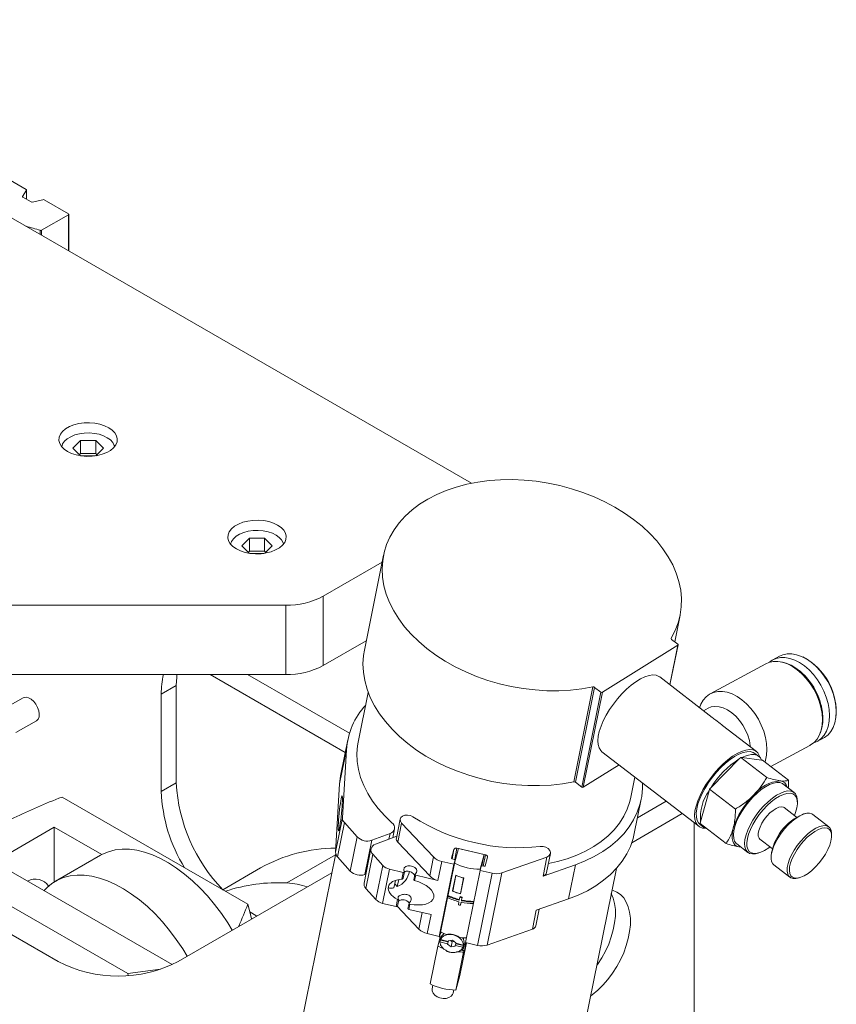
# Model space of a CAD drawing. Header units: millimetres. Extents: x 50 to 2915, y 50 to 2050.
# Tile 44 of 48: x 2538 to 2692, y 1491 to 1677. Entities that reach past the tile are written whole.
import ezdxf

# ---------------------------------------------------------------- set-up
doc = ezdxf.new("R2010")
doc.units = ezdxf.units.MM
doc.header["$LTSCALE"] = 10

msp = doc.modelspace()

# ---------------------------------------------------------------- linework, layer by layer
at = {"color": 7, "linetype": 'Continuous', "lineweight": 15}
for p, q in [((2623.501, 1589.42), (2376.951, 1731.751)), ((2496.275, 1669.803), (2539.6, 1644.792)), ((2538.888, 1643.502), (2539.646, 1644.669)), ((2539.659, 1642.962), (2539.659, 1644.71)), ((2540.519, 1642.465), (2538.934, 1643.38)), ((2542.753, 1642.876), (2540.731, 1642.438)), ((2547.54, 1640.208), (2542.964, 1642.85)), ((2542.479, 1637.123), (2547.54, 1640.045)), ((2547.599, 1633.238), (2547.599, 1640.126)), ((2548.366, 1596.022), (2549.809, 1597.466)), ((2549.809, 1597.466), (2552.696, 1597.466)), ((2549.809, 1595.016), (2549.809, 1597.466)), ((2552.696, 1597.466), (2554.139, 1596.022)), ((2552.696, 1595.016), (2552.696, 1597.466)), ((2549.794, 1594.594), (2548.366, 1596.022)), ((2549.809, 1595.016), (2549.591, 1594.798)), ((2552.696, 1595.016), (2549.809, 1595.016)), ((2552.614, 1594.579), (2549.891, 1594.579)), ((2552.914, 1594.798), (2552.696, 1595.016)), ((2554.139, 1596.022), (2552.711, 1594.594)), ((2580.185, 1577.653), (2581.629, 1579.096)), ((2581.629, 1579.096), (2584.516, 1579.096)), ((2581.629, 1576.647), (2581.629, 1579.096)), ((2584.516, 1579.096), (2585.959, 1577.653)), ((2584.516, 1576.647), (2584.516, 1579.096)), ((2581.614, 1576.225), (2580.185, 1577.653)), ((2581.629, 1576.647), (2581.41, 1576.428)), ((2584.516, 1576.647), (2581.629, 1576.647)), ((2584.433, 1576.21), (2581.711, 1576.21)), ((2584.734, 1576.428), (2584.516, 1576.647)), ((2585.959, 1577.653), (2584.53, 1576.225)), ((2606.919, 1575.853), (2603.3, 1557.961)), ((2595.547, 1568.119), (2606.651, 1574.529)), ((2595.547, 1568.119), (2595.547, 1555.054)), ((2491.462, 1566.428), (2588.476, 1566.428)), ((2588.476, 1566.428), (2588.476, 1553.363)), ((2661.773, 1559.536), (2662.787, 1564.554)), ((2595.547, 1555.054), (2603.659, 1559.737)), ((2661.172, 1559.999), (2662.348, 1559.092)), ((2662.354, 1558.896), (2648.14, 1550.013)), ((2660.881, 1551.419), (2662.407, 1558.967)), ((2678.913, 1555.392), (2668.466, 1549.727)), ((2681.532, 1556.813), (2680.249, 1556.117)), ((2685.455, 1553.937), (2685.394, 1553.988)), ((2588.476, 1553.363), (2491.462, 1553.363)), ((2599.703, 1538.66), (2574.232, 1553.363)), ((2600.5, 1542.282), (2581.304, 1553.363)), ((2668.842, 1545.27), (2658.95, 1552.91)), ((2567.869, 1551.316), (2565.041, 1549.683)), ((2567.869, 1551.316), (2567.869, 1532.943)), ((2604.035, 1549.994), (2602.141, 1540.629)), ((2646.359, 1551.019), (2642.74, 1533.127)), ((2643.066, 1533.053), (2646.685, 1550.945)), ((2644.242, 1532.145), (2647.86, 1550.038)), ((2648.14, 1550.013), (2644.521, 1532.12)), ((2646.685, 1550.945), (2647.86, 1550.038)), ((2539.042, 1548.988), (2535.153, 1546.743)), ((2565.041, 1531.311), (2565.041, 1549.683)), ((2668.048, 1547.011), (2667.19, 1546.546)), ((2689.614, 1546.207), (2689.605, 1546.285)), ((2537.653, 1542.412), (2541.542, 1544.657)), ((2677.169, 1538.84), (2670.77, 1543.782)), ((2600.181, 1541.026), (2598.878, 1534.584)), ((2688.592, 1540.733), (2689.875, 1541.43)), ((2598.639, 1532.739), (2599.942, 1539.18)), ((2599.942, 1539.18), (2599.185, 1526.333)), ((2648.07, 1538.822), (2666.289, 1524.752)), ((2679.889, 1536.014), (2687.256, 1540.009)), ((2668.611, 1532.071), (2673.925, 1537.45)), ((2673.925, 1537.45), (2674.215, 1537.744)), ((2679.103, 1533.969), (2674.215, 1537.744)), ((2674.215, 1537.744), (2674.419, 1537.718)), ((2674.419, 1537.718), (2678.136, 1537.237)), ((2677.612, 1537.935), (2676.897, 1538.488)), ((2678.136, 1537.237), (2678.339, 1537.211)), ((2683.227, 1533.436), (2678.339, 1537.211)), ((2644.521, 1532.12), (2651.279, 1536.344)), ((2484.784, 1534.382), (2545.596, 1499.276)), ((2653.501, 1530.242), (2654.269, 1534.035)), ((2567.869, 1532.943), (2565.041, 1531.311)), ((2598.639, 1532.739), (2597.882, 1519.892)), ((2643.066, 1533.053), (2644.242, 1532.145)), ((2666.637, 1525.597), (2668.233, 1531.457)), ((2668.233, 1531.457), (2668.32, 1531.777)), ((2668.32, 1531.777), (2668.611, 1532.071)), ((2673.208, 1528.002), (2668.32, 1531.777)), ((2684.256, 1531.124), (2682.166, 1532.738)), ((2581.36, 1510.055), (2546.334, 1530.276)), ((2654.159, 1523.404), (2655.462, 1529.846)), ((2660.156, 1529.489), (2654.76, 1526.373)), ((2684.882, 1529.238), (2684.877, 1529.576)), ((2684.741, 1526.485), (2682.407, 1528.287)), ((2597.882, 1519.892), (2599.185, 1526.333)), ((2610.051, 1526.122), (2609.328, 1522.543)), ((2653.683, 1521.669), (2663.181, 1527.152)), ((2686.389, 1527.156), (2686.06, 1527.075)), ((2690.81, 1524.642), (2687.783, 1526.979)), ((2544.888, 1524.579), (2533.575, 1518.047)), ((2553.834, 1519.415), (2544.888, 1524.579)), ((2544.888, 1514.251), (2544.888, 1524.579)), ((2598.232, 1519.013), (2599.534, 1525.455)), ((2599.534, 1525.455), (2601.957, 1522.754)), ((2608.638, 1522.584), (2608.978, 1524.264)), ((2609.6, 1521.762), (2610.323, 1525.34)), ((2610.323, 1525.34), (2616.329, 1518.97)), ((2665.45, 1415.222), (2665.45, 1525.4)), ((2666.549, 1525.277), (2666.637, 1525.597)), ((2671.437, 1521.502), (2666.549, 1525.277)), ((2666.561, 1525.104), (2667.277, 1524.552)), ((2600.654, 1516.312), (2601.957, 1522.754)), ((2603.407, 1515.671), (2604.71, 1522.112)), ((2604.71, 1522.112), (2608.143, 1523.405)), ((2609.394, 1522.869), (2605.385, 1521.359)), ((2677.823, 1522.352), (2680.157, 1520.549)), ((2691.338, 1522.999), (2691.333, 1523.337)), ((2604.55, 1520.5), (2603.247, 1514.059)), ((2609.6, 1521.762), (2615.605, 1515.391)), ((2619.743, 1518.78), (2620.178, 1520.398)), ((2620.279, 1517.79), (2621.021, 1520.553)), ((2620.754, 1520.615), (2626.108, 1519.367)), ((2621.021, 1520.553), (2625.888, 1519.418)), ((2673.456, 1521.46), (2675.546, 1519.846)), ((2674.248, 1520.848), (2673.978, 1520.865)), ((2674.239, 1520.856), (2673.978, 1520.865)), ((2553.603, 1519.286), (2545.117, 1514.388)), ((2597.898, 1519.649), (2585.599, 1458.833)), ((2598.232, 1519.013), (2600.654, 1516.312)), ((2603.58, 1513.049), (2604.883, 1519.491)), ((2604.883, 1519.491), (2606.776, 1517.379)), ((2615.605, 1515.391), (2616.329, 1518.97)), ((2617.628, 1504.753), (2620.378, 1518.351)), ((2617.629, 1504.759), (2620.379, 1518.357)), ((2620.219, 1518.529), (2619.902, 1518.603)), ((2620.174, 1517.592), (2620.378, 1518.351)), ((2625.888, 1519.418), (2625.146, 1516.655)), ((2625.888, 1519.418), (2625.46, 1517.3)), ((2626.505, 1518.923), (2626.07, 1517.305)), ((2629.178, 1515.974), (2637.698, 1518.958)), ((2636.975, 1515.38), (2637.698, 1518.958)), ((2637.633, 1516.035), (2638.357, 1519.614)), ((2677.201, 1519.636), (2677.53, 1519.717)), ((2679.92, 1519.124), (2679.925, 1518.786)), ((2523.706, 1517.213), (2558.733, 1496.993)), ((2533.575, 1518.047), (2567.107, 1498.69)), ((2583.734, 1516.901), (2576.62, 1512.794)), ((2605.474, 1510.938), (2606.776, 1517.379)), ((2606.746, 1510.23), (2608.049, 1516.671)), ((2608.049, 1516.671), (2610.603, 1516.076)), ((2617.159, 1514.547), (2617.882, 1518.126)), ((2617.424, 1503.994), (2620.174, 1517.592)), ((2617.882, 1518.126), (2620.174, 1517.592)), ((2620.279, 1517.79), (2619.056, 1511.742)), ((2625.089, 1516.446), (2622.339, 1502.848)), ((2625.294, 1517.205), (2625.089, 1516.446)), ((2625.089, 1516.446), (2627.381, 1515.912)), ((2625.84, 1517.218), (2625.524, 1517.292)), ((2636.959, 1448.446), (2650.786, 1516.815)), ((2636.975, 1515.38), (2643.084, 1517.519)), ((2641.781, 1511.078), (2643.084, 1517.519)), ((2680.448, 1517.482), (2683.475, 1515.144)), ((2568.223, 1499.276), (2597.156, 1515.979)), ((2603.407, 1515.671), (2603.587, 1515.738)), ((2609.775, 1514.708), (2609.511, 1513.4)), ((2610.34, 1514.773), (2610.603, 1516.076)), ((2610.593, 1514.971), (2610.835, 1516.168)), ((2612.816, 1515.694), (2612.613, 1514.689)), ((2612.773, 1514.517), (2612.976, 1515.522)), ((2612.976, 1515.522), (2617.159, 1514.547)), ((2619.918, 1512.522), (2620.526, 1515.528)), ((2619.933, 1512.58), (2620.529, 1515.527)), ((2619.972, 1512.539), (2620.565, 1515.473)), ((2620.565, 1515.473), (2620.575, 1515.508)), ((2621.99, 1515.002), (2621.397, 1512.068)), ((2622.046, 1515.026), (2621.438, 1512.02)), ((2622.01, 1515.035), (2621.449, 1512.264)), ((2621.99, 1515.002), (2622, 1515.038)), ((2624.631, 1502.313), (2627.381, 1515.912)), ((2626.428, 1502.376), (2629.178, 1515.974)), ((2684.869, 1514.967), (2685.198, 1515.048)), ((2603.58, 1513.049), (2605.474, 1510.938)), ((2608.86, 1513.155), (2609.142, 1514.552)), ((2609.016, 1513.926), (2609.511, 1513.4)), ((2609.301, 1509.634), (2609.564, 1510.937)), ((2609.532, 1509.727), (2609.774, 1510.924)), ((2618.969, 1511.312), (2617.659, 1504.836)), ((2619.018, 1511.603), (2618.96, 1511.316)), ((2619.018, 1511.603), (2619.056, 1511.742)), ((2619.918, 1512.522), (2619.933, 1512.58)), ((2619.978, 1512.569), (2619.933, 1512.58)), ((2621.301, 1511.387), (2621.185, 1510.814)), ((2621.301, 1511.387), (2621.337, 1511.519)), ((2621.397, 1512.068), (2621.449, 1512.264)), ((2621.478, 1512.219), (2621.44, 1512.228)), ((2621.575, 1510.724), (2621.69, 1511.296)), ((2621.575, 1510.724), (2621.61, 1510.856)), ((2621.726, 1511.428), (2621.61, 1510.856)), ((2621.69, 1511.296), (2621.726, 1511.428)), ((2635.672, 1508.939), (2641.781, 1511.078)), ((2606.746, 1510.23), (2609.301, 1509.634)), ((2609.512, 1509.685), (2613.579, 1505.372)), ((2611.716, 1510.258), (2611.513, 1509.253)), ((2611.674, 1509.081), (2611.877, 1510.086)), ((2611.674, 1509.081), (2615.856, 1508.106)), ((2621.127, 1510.528), (2621.012, 1509.955)), ((2621.401, 1509.865), (2621.517, 1510.437)), ((2621.401, 1509.865), (2621.436, 1509.997)), ((2621.525, 1510.435), (2621.436, 1509.997)), ((2635.607, 1506.016), (2636.238, 1509.137)), ((2581.73, 1508.614), (2582.012, 1508.449)), ((2582.012, 1508.449), (2583.062, 1507.842)), ((2615.856, 1508.106), (2615.132, 1504.528)), ((2635.672, 1508.939), (2634.948, 1505.36)), ((2618.082, 1506.999), (2618.096, 1506.995)), ((2626.428, 1502.376), (2634.948, 1505.36)), ((2578.471, 1505.192), (2578.37, 1505.25)), ((2615.132, 1504.528), (2617.424, 1503.994)), ((2617.511, 1503.63), (2617.123, 1502.188)), ((2617.424, 1503.994), (2617.628, 1504.753)), ((2617.511, 1503.63), (2617.544, 1503.794)), ((2617.585, 1503.612), (2617.511, 1503.63)), ((2617.689, 1504.821), (2617.572, 1504.388)), ((2617.623, 1503.39), (2617.712, 1503.72)), ((2617.629, 1504.759), (2617.628, 1504.753)), ((2617.702, 1503.715), (2617.666, 1503.583)), ((2618.249, 1504.565), (2618.153, 1504.388)), ((2618.328, 1504.532), (2618.285, 1504.485)), ((2621.929, 1503.505), (2621.868, 1503.722)), ((2617.123, 1502.188), (2615.676, 1495.031)), ((2617.625, 1503.29), (2617.536, 1502.96)), ((2618.977, 1502.624), (2617.536, 1502.96)), ((2617.618, 1502.306), (2617.7, 1502.287)), ((2617.623, 1503.39), (2619.064, 1503.054)), ((2619.066, 1502.955), (2617.625, 1503.29)), ((2619.126, 1503.157), (2618.958, 1502.529)), ((2618.958, 1502.529), (2618.977, 1502.624)), ((2619.625, 1502.049), (2618.958, 1502.529)), ((2618.977, 1502.624), (2619.066, 1502.955)), ((2619.09, 1503.15), (2619.064, 1503.054)), ((2619.064, 1503.054), (2619.083, 1503.149)), ((2619.106, 1503.153), (2619.066, 1502.955)), ((2619.083, 1503.149), (2619.876, 1503.289)), ((2619.874, 1502.974), (2619.523, 1503.226)), ((2619.874, 1502.974), (2619.625, 1502.049)), ((2620.418, 1502.189), (2619.625, 1502.049)), ((2620.227, 1503.036), (2619.874, 1502.974)), ((2619.876, 1503.289), (2620.543, 1502.809)), ((2620.437, 1502.284), (2620.418, 1502.189)), ((2620.526, 1502.614), (2620.437, 1502.284)), ((2621.878, 1501.948), (2620.437, 1502.284)), ((2620.543, 1502.809), (2620.524, 1502.713)), ((2620.524, 1502.713), (2621.964, 1502.378)), ((2620.526, 1502.614), (2620.545, 1502.709)), ((2621.966, 1502.278), (2620.526, 1502.614)), ((2622.528, 1502.803), (2621.286, 1496.659)), ((2621.878, 1501.948), (2621.966, 1502.278)), ((2621.907, 1502.059), (2621.924, 1501.576)), ((2621.924, 1501.576), (2622.102, 1502.237)), ((2622.053, 1502.708), (2621.964, 1502.378)), ((2622.012, 1502.415), (2622.048, 1502.547)), ((2622.096, 1502.398), (2622.102, 1502.237)), ((2622.444, 1502.823), (2622.15, 1501.368)), ((2622.339, 1502.848), (2624.631, 1502.313)), ((2621.99, 1501.053), (2620.543, 1493.896)), ((2621.468, 1501.408), (2622.049, 1501.273)), ((2622.15, 1501.368), (2621.671, 1501.479)), ((2621.821, 1500.146), (2622.15, 1501.368)), ((2622.049, 1501.273), (2621.821, 1500.146)), ((2621.99, 1501.053), (2622.049, 1501.273)), ((2564.915, 1497.851), (2558.733, 1496.993)), ((2558.733, 1496.993), (2558.827, 1496.637)), ((2621.286, 1496.659), (2620.543, 1493.896)), ((2616.224, 1494.778), (2616.085, 1494.089)), ((2620.005, 1493.296), (2620.128, 1493.904))]:
    msp.add_line(p, q, dxfattribs=at)
at = {"color": 8, "linetype": 'Continuous', "lineweight": 15}
for p, q in [((2539.646, 1644.669), (2539.646, 1642.969)), ((2538.888, 1643.502), (2538.888, 1643.421)), ((2547.54, 1633.271), (2547.54, 1640.045)), ((2542.25, 1636.325), (2542.25, 1637.1)), ((2542.479, 1637.123), (2542.479, 1636.193)), ((2661.082, 1560.138), (2661.101, 1560.232)), ((2660.847, 1551.445), (2662.354, 1558.896)), ((2607.922, 1522.315), (2608.143, 1523.405)), ((2619.822, 1518.635), (2620.178, 1520.398)), ((2620.322, 1518.48), (2620.754, 1520.615)), ((2597.837, 1519.347), (2588.716, 1514.081)), ((2619.741, 1518.768), (2619.743, 1518.78)), ((2625.68, 1517.255), (2626.108, 1519.367)), ((2582.012, 1508.449), (2581.8, 1508.326)), ((2614.21, 1508.49), (2613.579, 1505.372)), ((2617.618, 1502.306), (2617.645, 1502.408))]:
    msp.add_line(p, q, dxfattribs=at)
at = {"color": 7, "linetype": 'Continuous', "lineweight": 15, "flags": 128}
for points in [[(2547.363, 1595.41), (2546.715, 1595.861), (2546.221, 1596.373), (2545.899, 1596.929), (2545.758, 1597.509), (2545.805, 1598.094), (2546.038, 1598.665), (2546.447, 1599.201), (2547.021, 1599.684), (2547.739, 1600.098), (2548.576, 1600.429), (2549.505, 1600.666), (2550.493, 1600.8), (2551.506, 1600.827), (2552.512, 1600.746), (2553.474, 1600.56), (2554.361, 1600.275), (2555.142, 1599.901), (2555.79, 1599.45), (2556.284, 1598.938), (2556.606, 1598.382), (2556.747, 1597.802), (2556.7, 1597.217), (2556.467, 1596.647), (2556.057, 1596.111), (2555.484, 1595.627), (2554.766, 1595.213), (2553.929, 1594.882), (2553, 1594.645), (2552.012, 1594.511), (2550.998, 1594.484), (2549.993, 1594.565), (2549.031, 1594.751), (2548.144, 1595.036), (2547.363, 1595.41)], [(2546.276, 1596.303), (2546.455, 1596.836), (2546.808, 1597.345), (2547.322, 1597.807), (2547.978, 1598.204), (2548.752, 1598.522), (2549.617, 1598.75), (2550.541, 1598.879), (2551.49, 1598.906), (2552.431, 1598.828), (2553.329, 1598.648), (2554.153, 1598.374), (2554.871, 1598.014), (2555.459, 1597.583), (2555.894, 1597.095), (2556.162, 1596.569), (2556.229, 1596.303)], [(2661.101, 1560.232), (2661.839, 1561.638), (2662.406, 1563.097), (2662.797, 1564.602), (2663.01, 1566.143), (2663.044, 1567.709), (2662.899, 1569.292), (2662.575, 1570.88), (2662.074, 1572.464), (2661.4, 1574.033), (2660.557, 1575.578), (2659.551, 1577.089), (2658.387, 1578.556), (2657.074, 1579.97), (2655.619, 1581.322), (2654.031, 1582.603), (2652.322, 1583.805), (2650.502, 1584.92), (2648.581, 1585.942), (2646.574, 1586.863), (2644.492, 1587.679), (2642.348, 1588.383), (2640.157, 1588.971), (2637.932, 1589.44), (2635.687, 1589.787), (2633.437, 1590.009), (2631.196, 1590.105), (2628.979, 1590.074), (2626.799, 1589.916), (2624.67, 1589.633), (2622.606, 1589.227), (2620.619, 1588.699), (2618.724, 1588.054), (2616.931, 1587.295), (2615.252, 1586.427), (2613.698, 1585.455), (2612.279, 1584.387), (2611.003, 1583.229), (2609.88, 1581.987), (2608.915, 1580.671), (2608.115, 1579.288), (2607.486, 1577.847), (2607.031, 1576.357), (2606.753, 1574.828), (2606.653, 1573.27), (2606.734, 1571.692), (2606.993, 1570.105), (2607.43, 1568.518), (2608.041, 1566.943), (2608.823, 1565.387), (2609.771, 1563.863), (2610.878, 1562.379), (2612.138, 1560.945), (2613.543, 1559.569), (2615.083, 1558.262), (2616.749, 1557.03), (2618.531, 1555.883), (2620.416, 1554.826), (2622.393, 1553.867), (2624.45, 1553.013), (2626.573, 1552.268), (2628.748, 1551.637), (2630.963, 1551.124), (2633.202, 1550.732), (2635.451, 1550.465), (2637.697, 1550.323), (2639.925, 1550.308), (2642.12, 1550.42), (2644.27, 1550.657), (2646.359, 1551.019)], [(2579.183, 1577.041), (2578.535, 1577.492), (2578.041, 1578.004), (2577.718, 1578.559), (2577.578, 1579.14), (2577.625, 1579.725), (2577.857, 1580.295), (2578.267, 1580.831), (2578.841, 1581.315), (2579.559, 1581.729), (2580.396, 1582.06), (2581.324, 1582.297), (2582.312, 1582.431), (2583.326, 1582.458), (2584.331, 1582.377), (2585.294, 1582.191), (2586.18, 1581.906), (2586.961, 1581.531), (2587.61, 1581.081), (2588.104, 1580.569), (2588.426, 1580.013), (2588.566, 1579.433), (2588.519, 1578.848), (2588.287, 1578.277), (2587.877, 1577.741), (2587.304, 1577.258), (2586.586, 1576.844), (2585.749, 1576.513), (2584.82, 1576.276), (2583.832, 1576.142), (2582.818, 1576.115), (2581.813, 1576.196), (2580.851, 1576.382), (2579.964, 1576.667), (2579.183, 1577.041)], [(2578.096, 1577.934), (2578.275, 1578.466), (2578.628, 1578.976), (2579.142, 1579.438), (2579.798, 1579.835), (2580.572, 1580.153), (2581.437, 1580.381), (2582.361, 1580.51), (2583.31, 1580.536), (2584.251, 1580.458), (2585.149, 1580.279), (2585.973, 1580.004), (2586.691, 1579.645), (2587.278, 1579.214), (2587.714, 1578.726), (2587.982, 1578.2), (2588.048, 1577.934)], [(2603.3, 1557.961), (2603.134, 1556.936), (2603.035, 1555.378), (2603.115, 1553.8), (2603.375, 1552.213), (2603.811, 1550.626), (2604.423, 1549.05), (2605.205, 1547.495), (2606.152, 1545.971), (2607.26, 1544.487), (2608.52, 1543.052), (2609.924, 1541.677), (2611.465, 1540.37), (2613.131, 1539.138), (2614.912, 1537.99), (2616.798, 1536.934), (2618.775, 1535.975), (2620.831, 1535.12), (2622.954, 1534.375), (2625.13, 1533.744), (2627.344, 1533.231), (2629.583, 1532.84), (2631.833, 1532.573), (2634.079, 1532.431), (2636.306, 1532.416), (2638.502, 1532.527), (2640.651, 1532.765), (2642.74, 1533.127)], [(2662.354, 1558.896), (2662.378, 1558.915), (2662.396, 1558.937), (2662.406, 1558.962), (2662.409, 1558.989), (2662.404, 1559.016), (2662.392, 1559.043), (2662.373, 1559.069), (2662.348, 1559.092)], [(2689.875, 1541.43), (2690.004, 1541.503), (2690.656, 1541.994), (2691.207, 1542.631), (2691.647, 1543.4), (2691.965, 1544.286), (2692.156, 1545.27), (2692.216, 1546.332), (2692.143, 1547.451), (2691.939, 1548.604), (2691.608, 1549.768), (2691.156, 1550.918), (2690.594, 1552.032), (2689.933, 1553.087), (2689.185, 1554.061), (2688.366, 1554.934), (2687.493, 1555.689), (2686.584, 1556.31), (2685.657, 1556.785), (2684.73, 1557.104), (2683.824, 1557.26), (2682.956, 1557.251), (2682.144, 1557.076), (2681.532, 1556.813)], [(2687.256, 1540.009), (2687.384, 1540.082), (2688.036, 1540.574), (2688.588, 1541.211), (2689.027, 1541.98), (2689.346, 1542.865), (2689.536, 1543.849), (2689.596, 1544.911), (2689.523, 1546.03), (2689.319, 1547.183), (2688.988, 1548.347), (2688.537, 1549.497), (2687.975, 1550.611), (2687.313, 1551.666), (2686.565, 1552.64), (2685.746, 1553.513), (2684.873, 1554.268), (2683.964, 1554.889), (2683.037, 1555.364), (2682.111, 1555.683), (2681.204, 1555.84), (2680.336, 1555.83), (2679.524, 1555.656), (2678.913, 1555.392)], [(2687.886, 1540.44), (2687.98, 1540.47), (2688.72, 1540.806), (2689.372, 1541.298), (2689.924, 1541.935), (2690.363, 1542.704), (2690.681, 1543.589), (2690.872, 1544.573), (2690.932, 1545.636), (2690.859, 1546.755), (2690.655, 1547.908), (2690.324, 1549.071), (2689.873, 1550.222), (2689.31, 1551.336), (2688.649, 1552.39), (2687.901, 1553.364), (2687.082, 1554.238), (2686.209, 1554.993), (2685.3, 1555.614), (2684.373, 1556.089), (2683.447, 1556.408), (2682.54, 1556.564), (2681.672, 1556.555), (2680.86, 1556.38), (2680.12, 1556.043), (2679.618, 1555.685)], [(2689.186, 1542.365), (2689.214, 1542.432), (2689.502, 1543.343), (2689.658, 1544.35), (2689.679, 1545.431), (2689.564, 1546.563), (2689.317, 1547.722), (2688.942, 1548.883), (2688.447, 1550.022), (2687.843, 1551.114), (2687.142, 1552.137), (2686.361, 1553.067), (2685.514, 1553.886), (2684.621, 1554.576), (2683.7, 1555.122), (2682.771, 1555.512), (2681.94, 1555.725)], [(2567.989, 1553.363), (2567.938, 1552.877), (2567.869, 1551.316)], [(2648.07, 1538.822), (2647.826, 1539.055), (2647.525, 1539.542), (2647.347, 1540.158), (2647.294, 1540.891), (2647.367, 1541.724), (2647.566, 1542.642), (2647.885, 1543.625), (2648.319, 1544.655), (2648.859, 1545.708), (2649.493, 1546.765), (2650.209, 1547.804), (2650.993, 1548.803), (2651.827, 1549.743), (2652.696, 1550.603), (2653.582, 1551.367), (2654.466, 1552.019), (2655.33, 1552.546), (2656.158, 1552.937), (2656.931, 1553.184), (2657.635, 1553.282), (2658.255, 1553.229), (2658.778, 1553.026), (2658.95, 1552.91)], [(2678.796, 1536.858), (2678.899, 1537.2), (2679.09, 1538.183), (2679.15, 1539.246), (2679.077, 1540.365), (2678.873, 1541.518), (2678.542, 1542.681), (2678.09, 1543.832), (2677.528, 1544.946), (2676.866, 1546), (2676.119, 1546.974), (2675.3, 1547.848), (2674.427, 1548.603), (2673.518, 1549.224), (2672.591, 1549.699), (2671.664, 1550.018), (2670.758, 1550.174), (2669.89, 1550.165), (2669.078, 1549.99), (2668.338, 1549.654), (2667.686, 1549.162), (2667.134, 1548.525), (2666.695, 1547.756), (2666.45, 1547.118)], [(2539.042, 1548.988), (2539.177, 1549.05), (2539.588, 1549.101), (2540.052, 1548.984), (2540.533, 1548.706), (2540.997, 1548.288), (2541.408, 1547.762), (2541.736, 1547.166), (2541.958, 1546.545), (2542.056, 1545.944), (2542.023, 1545.408), (2541.862, 1544.977), (2541.584, 1544.683), (2541.542, 1544.657)], [(2676.034, 1539.716), (2676.016, 1539.9), (2675.842, 1540.901), (2675.541, 1541.91), (2675.12, 1542.902), (2674.592, 1543.849), (2673.971, 1544.724), (2673.273, 1545.504), (2672.519, 1546.168), (2671.727, 1546.698), (2670.921, 1547.079), (2670.122, 1547.301), (2669.351, 1547.357), (2668.631, 1547.247), (2668.048, 1547.011)], [(2602.141, 1540.629), (2602.023, 1539.944), (2601.901, 1538.462), (2601.956, 1536.959), (2602.188, 1535.446), (2602.596, 1533.933), (2603.177, 1532.43), (2603.926, 1530.948), (2604.839, 1529.496), (2605.91, 1528.086), (2607.13, 1526.725), (2608.493, 1525.424)], [(2667.557, 1524.379), (2666.984, 1524.433), (2666.46, 1524.636), (2666.044, 1524.985), (2665.744, 1525.472), (2665.565, 1526.089), (2665.512, 1526.821), (2665.586, 1527.654), (2665.784, 1528.572), (2666.104, 1529.556), (2666.538, 1530.585), (2667.077, 1531.639), (2667.712, 1532.696), (2668.428, 1533.734), (2669.211, 1534.734), (2670.046, 1535.673), (2670.915, 1536.534), (2671.8, 1537.298), (2672.684, 1537.95), (2673.549, 1538.477), (2674.376, 1538.867), (2675.15, 1539.114), (2675.854, 1539.212), (2676.474, 1539.159), (2676.997, 1538.956), (2677.413, 1538.607), (2677.714, 1538.12), (2677.85, 1537.708)], [(2666.561, 1525.104), (2666.282, 1525.383), (2666.008, 1525.876), (2665.855, 1526.495), (2665.828, 1527.228), (2665.926, 1528.058), (2666.148, 1528.967), (2666.489, 1529.937), (2666.942, 1530.947), (2667.497, 1531.974), (2668.142, 1532.998), (2668.863, 1533.996), (2669.646, 1534.947), (2670.473, 1535.832), (2671.326, 1536.63), (2672.189, 1537.325), (2673.041, 1537.902), (2673.865, 1538.349), (2674.644, 1538.657), (2675.361, 1538.818), (2676, 1538.829), (2676.549, 1538.691), (2676.897, 1538.488)], [(2674.419, 1537.718), (2675.071, 1538.004), (2675.685, 1538.193), (2676.252, 1538.283), (2676.765, 1538.271), (2677.216, 1538.158), (2677.598, 1537.946), (2677.907, 1537.637), (2678.136, 1537.237)], [(2598.878, 1534.584), (2598.82, 1534.277), (2598.639, 1532.739)], [(2643.084, 1517.519), (2644.908, 1518.233), (2646.621, 1519.057), (2648.213, 1519.986), (2649.675, 1521.015), (2650.995, 1522.137), (2652.166, 1523.345), (2653.181, 1524.63), (2654.033, 1525.985), (2654.715, 1527.4), (2655.225, 1528.868), (2655.558, 1530.377), (2655.713, 1531.919), (2655.718, 1532.916)], [(2673.456, 1521.46), (2673.37, 1521.533), (2673.067, 1521.937), (2672.887, 1522.475), (2672.835, 1523.132), (2672.911, 1523.892), (2673.115, 1524.735), (2673.44, 1525.64), (2673.878, 1526.582), (2674.418, 1527.538), (2675.046, 1528.482), (2675.746, 1529.39), (2676.499, 1530.24), (2677.286, 1531.007), (2678.087, 1531.674), (2678.881, 1532.222), (2679.646, 1532.637), (2680.365, 1532.909), (2681.017, 1533.031), (2681.586, 1532.998), (2682.058, 1532.813), (2682.166, 1532.738)], [(2677.201, 1519.636), (2677.012, 1519.595), (2676.399, 1519.55), (2675.877, 1519.659), (2675.459, 1519.919), (2675.156, 1520.323), (2674.977, 1520.861), (2674.924, 1521.518), (2675.001, 1522.279), (2675.204, 1523.122), (2675.529, 1524.026), (2675.968, 1524.968), (2676.508, 1525.924), (2677.136, 1526.868), (2677.836, 1527.777), (2678.589, 1528.626), (2679.376, 1529.394), (2680.177, 1530.06), (2680.97, 1530.608), (2681.736, 1531.024), (2682.454, 1531.296), (2683.107, 1531.417), (2683.676, 1531.385), (2684.147, 1531.2), (2684.509, 1530.867), (2684.751, 1530.394), (2684.867, 1529.795), (2684.877, 1529.576)], [(2637.973, 1517.714), (2639.673, 1518.091), (2641.539, 1518.633), (2643.311, 1519.289), (2644.977, 1520.057), (2646.525, 1520.929), (2647.945, 1521.901), (2649.228, 1522.966), (2650.364, 1524.116), (2651.345, 1525.343), (2652.165, 1526.64), (2652.819, 1527.997), (2653.301, 1529.405), (2653.501, 1530.242)], [(2678.72, 1520.197), (2677.988, 1519.86), (2677.315, 1519.672), (2676.718, 1519.637), (2676.214, 1519.758), (2675.816, 1520.031), (2675.536, 1520.448), (2675.38, 1520.998), (2675.354, 1521.665), (2675.457, 1522.433), (2675.688, 1523.279), (2676.039, 1524.18), (2676.501, 1525.113), (2677.062, 1526.052), (2677.707, 1526.97), (2678.417, 1527.844), (2679.173, 1528.648), (2679.955, 1529.362), (2680.742, 1529.966), (2681.511, 1530.442), (2682.242, 1530.779), (2682.916, 1530.968), (2683.513, 1531.002), (2684.017, 1530.881), (2684.415, 1530.608), (2684.695, 1530.191), (2684.851, 1529.641), (2684.877, 1528.974), (2684.774, 1528.206), (2684.543, 1527.36), (2684.336, 1526.798)], [(2677.823, 1522.352), (2677.679, 1522.503), (2677.526, 1522.874), (2677.503, 1523.369), (2677.611, 1523.961), (2677.844, 1524.622), (2678.191, 1525.317), (2678.635, 1526.012), (2679.153, 1526.673), (2679.72, 1527.266), (2680.306, 1527.761), (2680.882, 1528.134), (2681.42, 1528.366), (2681.893, 1528.445), (2682.277, 1528.367), (2682.407, 1528.287)], [(2612.444, 1526.539), (2611.976, 1526.762), (2611.451, 1526.867), (2610.934, 1526.838), (2610.493, 1526.68), (2610.183, 1526.413), (2610.043, 1526.071), (2610.092, 1525.697), (2610.323, 1525.34)], [(2680.448, 1517.482), (2680.257, 1517.671), (2680.031, 1518.096), (2679.93, 1518.648), (2679.956, 1519.308), (2680.108, 1520.057), (2680.382, 1520.872), (2680.769, 1521.728), (2681.258, 1522.6), (2681.834, 1523.46), (2682.479, 1524.283), (2683.174, 1525.044), (2683.898, 1525.719), (2684.628, 1526.288), (2685.342, 1526.734), (2686.02, 1527.043), (2686.639, 1527.206), (2687.182, 1527.217), (2687.631, 1527.077), (2687.783, 1526.979)], [(2673.978, 1520.865), (2673.545, 1520.979), (2673.185, 1521.197), (2672.903, 1521.517), (2672.706, 1521.931), (2672.596, 1522.435), (2672.576, 1523.018), (2672.644, 1523.671), (2672.802, 1524.382)], [(2684.869, 1514.967), (2684.619, 1514.917), (2684.076, 1514.906), (2683.626, 1515.046), (2683.284, 1515.333), (2683.058, 1515.759), (2682.957, 1516.31), (2682.983, 1516.97), (2683.135, 1517.719), (2683.409, 1518.534), (2683.796, 1519.391), (2684.285, 1520.262), (2684.861, 1521.123), (2685.506, 1521.946), (2686.201, 1522.706), (2686.925, 1523.381), (2687.655, 1523.951), (2688.369, 1524.396), (2689.047, 1524.705), (2689.666, 1524.868), (2690.209, 1524.88), (2690.658, 1524.74), (2691.001, 1524.453), (2691.227, 1524.027), (2691.328, 1523.475), (2691.333, 1523.337)], [(2686.191, 1515.449), (2685.53, 1515.149), (2684.928, 1514.996), (2684.404, 1514.995), (2683.974, 1515.147), (2683.654, 1515.445), (2683.452, 1515.881), (2683.376, 1516.441), (2683.428, 1517.107), (2683.606, 1517.856), (2683.905, 1518.666), (2684.314, 1519.51), (2684.822, 1520.361), (2685.411, 1521.191), (2686.062, 1521.975), (2686.755, 1522.686), (2687.468, 1523.302), (2688.177, 1523.803), (2688.859, 1524.173), (2689.494, 1524.401), (2690.059, 1524.478), (2690.538, 1524.402), (2690.914, 1524.176), (2691.177, 1523.807), (2691.316, 1523.307), (2691.328, 1522.692), (2691.213, 1521.982), (2690.973, 1521.199), (2690.618, 1520.369), (2690.157, 1519.518), (2689.607, 1518.674), (2688.984, 1517.864), (2688.309, 1517.113), (2687.604, 1516.447), (2686.89, 1515.886), (2686.191, 1515.449)], [(2641.781, 1511.078), (2643.605, 1511.791), (2645.318, 1512.616), (2646.911, 1513.545), (2648.372, 1514.574), (2649.692, 1515.696), (2650.864, 1516.903), (2651.878, 1518.189), (2652.73, 1519.543), (2653.413, 1520.959), (2653.922, 1522.426), (2654.159, 1523.404)], [(2553.603, 1519.286), (2553.976, 1519.489), (2555.125, 1519.973), (2556.354, 1520.292), (2557.656, 1520.444), (2559.02, 1520.427), (2560.436, 1520.243), (2561.894, 1519.891), (2563.384, 1519.375), (2564.893, 1518.699), (2566.411, 1517.867), (2567.927, 1516.886), (2569.429, 1515.763), (2570.907, 1514.506), (2572.349, 1513.125), (2573.745, 1511.629), (2575.085, 1510.03), (2576.359, 1508.34), (2577.557, 1506.57), (2578.421, 1505.163)], [(2637.698, 1518.958), (2638.083, 1519.172), (2638.315, 1519.48), (2638.365, 1519.843), (2638.227, 1520.214), (2637.917, 1520.547), (2637.476, 1520.799), (2636.96, 1520.938), (2636.435, 1520.946)], [(2679.752, 1520.862), (2679.489, 1520.674), (2678.72, 1520.197)], [(2619.902, 1518.603), (2619.865, 1518.614), (2619.831, 1518.63), (2619.8, 1518.65), (2619.775, 1518.673), (2619.756, 1518.699), (2619.744, 1518.726), (2619.74, 1518.753), (2619.743, 1518.78)], [(2620.219, 1518.529), (2620.256, 1518.517), (2620.291, 1518.501), (2620.321, 1518.481), (2620.346, 1518.458), (2620.365, 1518.432), (2620.377, 1518.405), (2620.381, 1518.378), (2620.378, 1518.351)], [(2626.108, 1519.367), (2626.201, 1519.338), (2626.287, 1519.298), (2626.363, 1519.248), (2626.426, 1519.19), (2626.473, 1519.126), (2626.502, 1519.058), (2626.513, 1518.99), (2626.505, 1518.923)], [(2612.867, 1515.764), (2613.121, 1516.021), (2613.201, 1516.342), (2613.096, 1516.679), (2612.821, 1516.982), (2612.418, 1517.205), (2611.947, 1517.315), (2611.479, 1517.295), (2611.083, 1517.148), (2610.82, 1516.897), (2610.728, 1516.579), (2610.822, 1516.241)], [(2542.971, 1512.623), (2543.469, 1513.144), (2544.431, 1513.946), (2545.491, 1514.591), (2546.639, 1515.075), (2547.869, 1515.394), (2549.171, 1515.545), (2550.535, 1515.529), (2551.951, 1515.344), (2553.409, 1514.992), (2554.898, 1514.477), (2556.407, 1513.8), (2557.926, 1512.969), (2559.441, 1511.988), (2560.944, 1510.864), (2562.422, 1509.608), (2563.864, 1508.226), (2565.26, 1506.731), (2566.6, 1505.132), (2567.874, 1503.441), (2569.071, 1501.672), (2569.936, 1500.265)], [(2610.603, 1516.076), (2610.656, 1516.068), (2610.708, 1516.071), (2610.754, 1516.083), (2610.793, 1516.105), (2610.82, 1516.133), (2610.835, 1516.167), (2610.835, 1516.204), (2610.822, 1516.241)], [(2612.867, 1515.764), (2612.837, 1515.737), (2612.819, 1515.705), (2612.814, 1515.668), (2612.824, 1515.631), (2612.847, 1515.595), (2612.882, 1515.564), (2612.926, 1515.539), (2612.976, 1515.522)], [(2649.959, 1512.725), (2650.058, 1512.697), (2650.851, 1512.37), (2651.555, 1511.885), (2652.158, 1511.249), (2652.653, 1510.471), (2653.03, 1509.564), (2653.285, 1508.541), (2653.413, 1507.418), (2653.413, 1506.212), (2653.285, 1504.94), (2653.03, 1503.623), (2652.653, 1502.28), (2652.158, 1500.932), (2651.555, 1499.599), (2650.851, 1498.301), (2650.058, 1497.058), (2649.187, 1495.889), (2648.252, 1494.811), (2647.266, 1493.842), (2646.246, 1492.994), (2645.92, 1492.756)], [(2647.076, 1498.473), (2647.229, 1498.691), (2648.023, 1499.934), (2648.726, 1501.232), (2649.33, 1502.565), (2649.824, 1503.913), (2650.202, 1505.256), (2650.456, 1506.573), (2650.585, 1507.844), (2650.585, 1509.051), (2650.456, 1510.174), (2650.202, 1511.197), (2649.831, 1512.091)], [(2582.046, 1507.256), (2582.021, 1507.372), (2581.36, 1510.055)], [(2609.301, 1509.634), (2609.353, 1509.627), (2609.405, 1509.63), (2609.452, 1509.642), (2609.49, 1509.663), (2609.517, 1509.692), (2609.532, 1509.726), (2609.532, 1509.727)], [(2621.964, 1502.378), (2621.882, 1502.861), (2621.625, 1503.329), (2621.215, 1503.743), (2620.684, 1504.068), (2620.076, 1504.279), (2619.442, 1504.358), (2618.833, 1504.298), (2618.299, 1504.104), (2617.885, 1503.793), (2617.623, 1503.39)], [(2621.995, 1503.356), (2621.998, 1503.38), (2621.98, 1503.715)], [(2617.536, 1502.96), (2617.619, 1502.477), (2617.876, 1502.009), (2618.286, 1501.595), (2618.817, 1501.269), (2619.425, 1501.059), (2620.059, 1500.98), (2620.668, 1501.04), (2621.202, 1501.233), (2621.616, 1501.545), (2621.878, 1501.948)], [(2617.625, 1503.29), (2617.627, 1503.346), (2617.631, 1503.388)], [(2621.924, 1501.576), (2621.515, 1501.432), (2621.446, 1501.414)], [(2616.085, 1494.089), (2616.08, 1493.736), (2616.236, 1493.323), (2616.553, 1492.942), (2617.003, 1492.628), (2617.545, 1492.409), (2618.132, 1492.303), (2618.711, 1492.321), (2619.231, 1492.461), (2619.645, 1492.71), (2619.917, 1493.046), (2620.005, 1493.296)]]:
    msp.add_lwpolyline(points, dxfattribs=at)
at = {"color": 7, "linetype": 'Continuous', "lineweight": 15}
for centre, radius, start, end in [((2539.571, 1644.711), 0.0856, 330.88506, 70.24901), ((2538.963, 1643.461), 0.0856, 150.88506, 250.24901), ((2542.822, 1642.573), 0.311, 62.80937, 102.93543), ((2540.661, 1642.741), 0.311, 242.80937, 282.93543), ((2547.509, 1640.126), 0.0873, 290.78342, 69.21658), ((2583.46, 1785.303), 153.825, 253.42256, 254.4607), ((2542.336, 1637.401), 0.313, 254.10603, 297.09326), ((2588.764, 1580.854), 14.429, 268.8559, 298.04024), ((2661.263, 1560.155), 0.18, 154.27772, 239.73279), ((2680.587, 1546.346), 11.616, 354.18619, 62.75922), ((2588.764, 1567.789), 14.429, 268.8559, 298.04024), ((2677.476, 1544.659), 12.237, 7.6366, 49.30881), ((2580.371, 1549.825), 15.331, 166.65566, 180.53122), ((2646.438, 1550.611), 0.416, 53.5329, 100.95812), ((2648.02, 1550.245), 0.262, 232.38546, 297.35853), ((2613.785, 1538.242), 13.875, 137.50696, 176.12164), ((2683.057, 1523.114), 16.998, 122.49687, 148.19915), ((2642.819, 1532.719), 0.416, 53.5329, 100.95812), ((2682.309, 1526.13), 7.233, 95.27292, 141.67249), ((2681.443, 1531.794), 1.551, 12.36419, 82.53639), ((2594.192, 1532.369), 29.17, 182.08008, 211.93922), ((2599.143, 1534.551), 31.315, 182.94185, 224.02215), ((2644.401, 1532.353), 0.262, 232.38546, 297.35853), ((2675.428, 1526.349), 8.824, 144.62998, 184.89022), ((2687.332, 1519.743), 15.253, 134.53418, 162.29279), ((2600.411, 1526.312), 1.227, 179.01451, 224.36714), ((2632.334, 1557.607), 36.89, 237.37204, 276.3823), ((2689.676, 1517.936), 9.829, 111.58589, 173.05852), ((2607.855, 1524.495), 1.127, 284.7806, 55.55148), ((2668.262, 1525.828), 1.612, 209.33974, 255.30468), ((2603.845, 1524.629), 2.661, 224.79519, 288.95915), ((2610.202, 1522.409), 0.884, 171.27532, 227.08745), ((2597.996, 1491.608), 29.036, 90.13619, 119.4172), ((2605.649, 1520.286), 1.105, 103.83211, 226.07079), ((2620.587, 1520.185), 0.461, 68.84515, 152.43915), ((2599.109, 1519.871), 1.227, 179.01451, 224.36714), ((2618.532, 1521.173), 3.116, 225.00202, 257.95858), ((2608.559, 1519.086), 2.468, 223.75923, 258.07217), ((2625.159, 1527.719), 11.064, 243.82452, 269.92982), ((2625.457, 1517.12), 0.185, 68.84515, 152.43915), ((2625.907, 1517.39), 0.185, 248.84515, 332.43915), ((2541.307, 1511.845), 2.969, 32.7467, 119.5185), ((2602.542, 1518.187), 2.661, 224.79519, 288.95915), ((2608.122, 1516.838), 3.707, 292.00255, 350.91959), ((2617.809, 1517.595), 3.116, 225.00202, 257.95858), ((2624.722, 1525.677), 10.982, 247.53417, 255.89383), ((2624.715, 1525.643), 10.984, 247.80026, 255.63478), ((2628.169, 1519.091), 3.276, 256.07923, 287.93486), ((2636.755, 1516.259), 0.906, 284.04551, 345.71597), ((2587.004, 1483.157), 30.971, 86.83231, 108.62322), ((2587.947, 1500.089), 14.013, 70.8025, 86.85597), ((2604.403, 1513.88), 1.17, 171.20412, 225.2584), ((2608.398, 1514.519), 1.439, 245.88333, 288.70766), ((2607.256, 1512.645), 2.468, 223.75923, 258.07217), ((2610.533, 1509.358), 1.542, 37.936, 121.70228), ((2623.818, 1521.297), 11.1, 244.04573, 255.97084), ((2623.876, 1521.583), 11.1, 244.04573, 255.97084), ((2623.842, 1521.423), 10.8, 243.68996, 255.9517), ((2624.114, 1522.671), 10.982, 247.53417, 255.89383), ((2624.122, 1522.709), 10.984, 247.80026, 255.63478), ((2624.116, 1522.582), 11.544, 255.88496, 257.86938), ((2624.085, 1522.43), 11.252, 255.85918, 257.89516), ((2623.94, 1521.674), 11.067, 257.84425, 269.90743), ((2611.686, 1509.254), 0.173, 180.22294, 265.9034), ((2623.827, 1521.151), 11.544, 255.88496, 257.86938), ((2623.915, 1521.549), 11.368, 257.8229, 269.55987), ((2623.972, 1521.835), 11.368, 257.8229, 269.55987), ((2615.782, 1507.575), 3.116, 225.00202, 257.95858), ((2634.728, 1506.239), 0.906, 284.04551, 345.71597), ((2618.96, 1504.013), 1.435, 147.24011, 203.07143), ((2618.825, 1503.272), 1.2, 158.07336, 171.3188), ((2622.324, 1514.236), 10.494, 243.60297, 249.85198), ((2618.998, 1503.343), 1.349, 118.80995, 163.94865), ((2622.533, 1514.567), 10.866, 263.85574, 269.96146), ((2620.674, 1502.871), 1.411, 346.71546, 37.273), ((2621.781, 1511.571), 10.476, 243.60025, 249.36479), ((2620.847, 1502.728), 1.206, 338.10299, 359.0302), ((2621.042, 1503.493), 1.52, 307.61704, 334.19193), ((2625.419, 1505.493), 3.276, 256.07923, 287.93486), ((2621.998, 1511.919), 10.866, 263.85574, 269.96146), ((2556.909, 1520.97), 24.467, 242.45764, 297.54236), ((2620.556, 1504.96), 11.064, 243.82452, 269.92982)]:
    msp.add_arc(centre, radius, start, end, dxfattribs=at)
msp.add_ellipse((2598.775, 1527.211), major_axis=(0.329, 3.296), ratio=0.0639301, dxfattribs=at)
for start_param, end_param in [(2.1183658, 4.2063409), (4.786497, 7.821395)]:
    msp.add_ellipse((2612.097, 1512.355), major_axis=(4.257, -1.041), ratio=0.5161852, start_param=start_param, end_param=end_param, dxfattribs=at)
for points, knots in [([(2670.769, 1543.781), (2670.73, 1543.811), (2670.289, 1544.156), (2669.567, 1544.704), (2669.051, 1545.106), (2668.841, 1545.269)], [0, 0, 0, 0, 0.0536509, 0.61489901, 1, 1, 1, 1]), ([(2676.635, 1530.616), (2676.704, 1530.687), (2677.229, 1531.226), (2678.122, 1532.316), (2678.774, 1533.415), (2679.103, 1533.969)], [0, 0, 0, 0, 0.0700832, 0.5307809, 1, 1, 1, 1]), ([(2679.103, 1533.969), (2679.572, 1533.823), (2680.518, 1533.526), (2681.267, 1533.398), (2681.644, 1533.333)], [0, 0, 0, 0, 0.495458, 1, 1, 1, 1]), ([(2681.644, 1533.333), (2681.692, 1533.327), (2682.058, 1533.282), (2682.651, 1533.273), (2683.034, 1533.381), (2683.227, 1533.436)], [0, 0, 0, 0, 0.0700832, 0.5307809, 1, 1, 1, 1]), ([(2683.227, 1533.436), (2683.227, 1533.113), (2683.228, 1532.613), (2683.179, 1532.137), (2683.161, 1531.97)], [0, 0, 0, 0, 0.6463609, 1, 1, 1, 1]), ([(2523.706, 1517.213), (2524.691, 1518.034), (2526.661, 1519.674), (2529.863, 1522.053), (2533.378, 1524.302), (2537.332, 1526.428), (2541.679, 1528.409), (2544.78, 1529.653), (2546.334, 1530.276)], [0, 0, 0, 0, 0.1608942, 0.3217322, 0.4851903, 0.6486376, 0.8240107, 1, 1, 1, 1]), ([(2673.208, 1528.002), (2673.821, 1528.384), (2675.057, 1529.153), (2676.106, 1530.125), (2676.635, 1530.616)], [0, 0, 0, 0, 0.495458, 1, 1, 1, 1]), ([(2672.802, 1524.382), (2672.898, 1524.802), (2673.093, 1525.647), (2673.195, 1526.881), (2673.204, 1527.681), (2673.208, 1528.002)], [0, 0, 0, 0, 0.3713162, 0.7477442, 1, 1, 1, 1]), ([(2671.437, 1521.502), (2671.642, 1521.815), (2672.052, 1522.445), (2672.507, 1523.414), (2672.715, 1524.097), (2672.802, 1524.382)], [0, 0, 0, 0, 0.366205, 0.7355563, 1, 1, 1, 1]), ([(2673.978, 1520.865), (2673.929, 1520.872), (2673.554, 1520.923), (2672.752, 1521.094), (2671.878, 1521.365), (2671.437, 1521.502)], [0, 0, 0, 0, 0.0700832, 0.5307809, 1, 1, 1, 1]), ([(2610.34, 1514.773), (2610.366, 1514.777), (2610.418, 1514.785), (2610.492, 1514.825), (2610.551, 1514.881), (2610.586, 1514.933), (2610.589, 1514.964), (2610.59, 1514.971)], [0, 0, 0, 0, 0.2275219, 0.4544907, 0.6949713, 0.9297783, 1, 1, 1, 1]), ([(2612.791, 1515.572), (2612.778, 1515.593), (2612.713, 1515.694), (2612.493, 1515.883), (2612.164, 1516.104), (2611.773, 1516.265), (2611.369, 1516.315), (2611.027, 1516.248), (2610.876, 1516.125), (2610.816, 1516.076)], [0, 0, 0, 0, 0.0418353, 0.2034407, 0.3636152, 0.5356898, 0.7154937, 0.8872733, 1, 1, 1, 1]), ([(2612.614, 1514.689), (2612.613, 1514.686), (2612.606, 1514.67), (2612.615, 1514.635), (2612.642, 1514.59), (2612.689, 1514.551), (2612.736, 1514.528), (2612.765, 1514.519), (2612.773, 1514.517)], [0, 0, 0, 0, 0.0382925, 0.2588899, 0.4794536, 0.7000788, 0.920708, 1, 1, 1, 1]), ([(2609.758, 1510.981), (2609.765, 1510.968), (2609.778, 1510.943), (2609.774, 1510.912), (2609.752, 1510.892), (2609.711, 1510.885), (2609.654, 1510.895), (2609.601, 1510.917), (2609.571, 1510.934), (2609.564, 1510.937)], [0, 0, 0, 0, 0.1408436, 0.2814252, 0.4289561, 0.5899774, 0.765402, 0.9496776, 1, 1, 1, 1]), ([(2609.758, 1510.981), (2609.715, 1511.065), (2609.63, 1511.233), (2609.668, 1511.45), (2609.835, 1511.642), (2610.13, 1511.796), (2610.499, 1511.9), (2610.904, 1511.946), (2611.32, 1511.917), (2611.698, 1511.788), (2611.976, 1511.553), (2612.122, 1511.248), (2612.14, 1510.914), (2612.033, 1510.577), (2611.857, 1510.415), (2611.769, 1510.333)], [0, 0, 0, 0, 0.0777448, 0.1553246, 0.2362152, 0.3147316, 0.3880918, 0.4610027, 0.5383001, 0.6193166, 0.6969991, 0.7690026, 0.8420666, 0.9208688, 1, 1, 1, 1]), ([(2581.36, 1510.055), (2580.789, 1508.677), (2580.207, 1507.274), (2579.616, 1505.872), (2579.606, 1505.847)], [0, 0, 0, 0, 0.9825856, 1, 1, 1, 1]), ([(2611.877, 1510.086), (2611.855, 1510.092), (2611.812, 1510.104), (2611.76, 1510.14), (2611.725, 1510.184), (2611.711, 1510.233), (2611.72, 1510.28), (2611.744, 1510.313), (2611.764, 1510.329), (2611.769, 1510.333)], [0, 0, 0, 0, 0.1571464, 0.3142917, 0.4714635, 0.6286534, 0.7858119, 0.9429389, 1, 1, 1, 1]), ([(2621.37, 1503.764), (2621.171, 1503.884), (2620.771, 1504.126), (2620.029, 1504.347), (2619.311, 1504.448), (2618.901, 1504.404), (2618.71, 1504.384)], [0, 0, 0, 0, 0.2607208, 0.5217375, 0.776299, 1, 1, 1, 1]), ([(2618.494, 1501.487), (2618.582, 1501.413), (2618.86, 1501.177), (2619.471, 1500.979), (2620.2, 1500.927), (2620.632, 1501.056), (2620.835, 1501.115)], [0, 0, 0, 0, 0.1393475, 0.4432173, 0.7395723, 1, 1, 1, 1])]:
    msp.add_open_spline(points, degree=3, knots=knots, dxfattribs=at)

doc.saveas('drawing.dxf')
